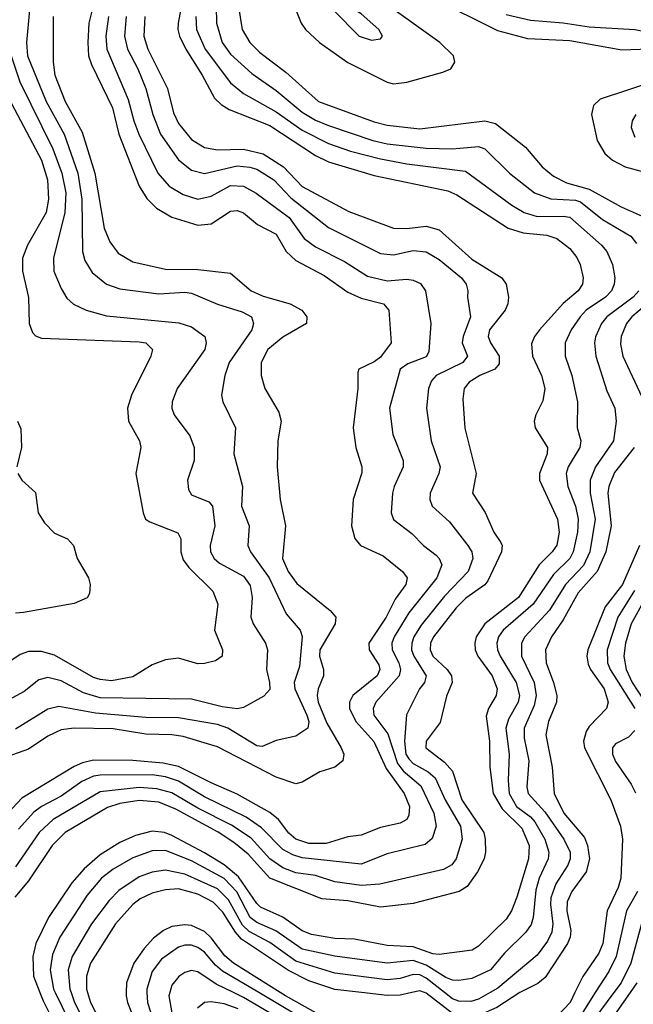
# Model space of a CAD drawing. Header units: inches. Extents: x 1308407 to 1441228, y 959628 to 1036311.
# Tile 45 of 256: x 1336343 to 1338225, y 989964 to 992980. Entities that reach past the tile are written whole.
import ezdxf

# ---------------------------------------------------------------- set-up
doc = ezdxf.new("R2010")
doc.units = ezdxf.units.IN
doc.header["$MEASUREMENT"] = 0
doc.layers.add('B3938', color=7, linetype='Continuous')
doc.layers.add('B3939', color=7, linetype='Continuous')

msp = doc.modelspace()

# ---------------------------------------------------------------- linework, layer by layer
at = {"layer": 'B3938', "color": 5}
for points, elevation in [([(1336405.3, 990000), (1336415, 989975), (1336467.3, 989870)], 3420), ([(1336452.2, 990000), (1336515.2, 989870)], 3440), ([(1336500.8, 990000), (1336511.2, 989970), (1336562.4, 989870)], 3460), ([(1336551.3, 990000), (1336560.6, 989970), (1336604.4, 989884.4)], 3480), ([(1336670.1, 990000), (1336669.8, 989990.2), (1336673.9, 989970), (1336706.9, 989886.9)], 3520), ([(1336733.4, 990000), (1336735.5, 989970), (1336761.3, 989890)], 3540), ([(1336803.4, 990000), (1336800.5, 989990), (1336819.6, 989879.6)], 3560), ([(1338164.9, 990000), (1338083.3, 989890), (1338056.4, 989863.6), (1337990, 989812), (1337928.1, 989791.9), (1337830, 989786.7), (1337750, 989764.3), (1337710, 989758.6), (1337670, 989766.6), (1337590, 989812.1), (1337370, 989826.9), (1337250, 989855.2), (1337030, 989985.2), (1336998.7, 990000)], 3560), ([(1338108.4, 990000), (1338070, 989940.1), (1338026.7, 989893.3), (1337990, 989865.3), (1337910, 989830), (1337810, 989821), (1337750, 989802.4), (1337710, 989796.6), (1337670, 989805.4), (1337610, 989846.7), (1337590, 989855.1), (1337390, 989864.2), (1337310, 989877.2), (1337262.1, 989890), (1337076.3, 990000)], 3540), ([(1338046, 990000), (1338031.3, 989970), (1337990, 989926.9), (1337887.9, 989872.1), (1337810, 989861.8), (1337750, 989843.2), (1337710, 989837.5), (1337670, 989846.8), (1337610, 989892), (1337590, 989900.8), (1337430, 989902.6), (1337310, 989917.9), (1337270, 989928), (1337157.9, 989990), (1337142, 990000)], 3520), ([(1337545.8, 990000), (1337510, 989992.2), (1337470, 989991.1), (1337391.6, 990000)], 3480), ([(1337876.7, 990000), (1337806.1, 989953.9), (1337750, 989930), (1337710, 989923.2), (1337670, 989935.5), (1337590, 989998.3), (1337585.1, 990000)], 3480), ([(1337786.1, 990000), (1337750, 989979.4), (1337727, 989973), (1337690, 989973.8), (1337670, 989981.1), (1337646.2, 990000)], 3460), ([(1338214.9, 990000), (1338126.1, 989873.9)], 3580), ([(1337013.5, 989950), (1336970, 989965.4), (1336930, 989971.6), (1336910, 989969.4), (1336888.3, 989951.7)], 3580)]:
    msp.add_lwpolyline(points, dxfattribs=dict(at, elevation=elevation))
at = {"layer": 'B3939', "color": 5}
for points, elevation in [([(1337210, 993195.4), (1337190, 993189.1), (1337176.6, 993170), (1337171, 993150), (1337168.5, 993090), (1337189.7, 993010), (1337206.1, 992970), (1337220.1, 992950), (1337262.8, 992910), (1337350, 992849.2), (1337470, 992789.2), (1337490, 992784.2), (1337530, 992789.3), (1337640.7, 992819.3), (1337665.1, 992830), (1337677.8, 992850), (1337673.3, 992870), (1337631.2, 992910), (1337470, 993025.9), (1337310, 993150.2), (1337230, 993192.6)], 3520), ([(1337310, 993038.9), (1337299.5, 993030), (1337304.6, 993010), (1337384, 992930), (1337422.6, 992917.4), (1337450, 992921.6), (1337455.8, 992930), (1337444.4, 992950), (1337390, 992998.5), (1337330, 993034.5)], 3540)]:
    msp.add_lwpolyline(points, close=True, dxfattribs=dict(at, elevation=elevation))
for points, elevation in [([(1336944.2, 993124.2), (1336946.5, 992970), (1336964.1, 992910), (1336990, 992874.2), (1337055, 992815), (1337130, 992763), (1337210, 992696.9), (1337250, 992672.9), (1337290, 992656.2), (1337426.7, 992610), (1337470, 992599.7), (1337590, 992586.9), (1337670, 992585.1), (1337750, 992591.7), (1337770, 992584.6), (1337845.3, 992510), (1337922.3, 992450), (1337972, 992432), (1338047.8, 992427.8), (1338062.7, 992422.7), (1338130, 992367.9), (1338217, 992317.1), (1338235, 992295)], 3460), ([(1336848, 993070), (1336828.8, 992970), (1336828.7, 992950), (1336833.2, 992930), (1336852.3, 992890), (1336903.1, 992810), (1336940.3, 992740.3), (1336960.8, 992720.8), (1336985.6, 992705.6), (1337110, 992655.7), (1337250, 992564.6), (1337290, 992544.8), (1337430, 992503.3), (1337655.9, 992455.9), (1337683.6, 992443.6), (1337841.6, 992341.6), (1337887.3, 992327.3), (1337959.8, 992319.8), (1337990.4, 992310.4), (1338030, 992279.5), (1338051.8, 992251.8), (1338062.3, 992230), (1338071.1, 992190), (1338069, 992170), (1338055.4, 992150), (1338010, 992111.3), (1337937.6, 992030), (1337921.8, 992010), (1337912.6, 991987.4), (1337915.7, 991950), (1337943.8, 991890), (1337953.2, 991850), (1337947, 991813), (1337925.6, 991770), (1337921.1, 991750), (1337924.1, 991730), (1337961.6, 991670), (1337960.5, 991650), (1337937, 991590), (1337937.2, 991570), (1337992.4, 991450), (1337997.7, 991410), (1337990, 991370.8), (1337976.2, 991350), (1337936, 991310), (1337873.2, 991210), (1337769.7, 991130), (1337743.5, 991090), (1337738.8, 991070), (1337740.2, 991050), (1337748.5, 991030), (1337791.7, 990970), (1337807.1, 990930), (1337804.1, 990910), (1337781, 990870), (1337773.4, 990846.6), (1337784.4, 990770), (1337785, 990690), (1337795.6, 990610), (1337822.6, 990562.6), (1337883.1, 990503.1), (1337906, 990450), (1337903.5, 990410), (1337867.8, 990292.2), (1337851.3, 990250), (1337834.9, 990225.1), (1337750, 990142.1), (1337730.4, 990129.6), (1337630, 990116.7), (1337610, 990119.1), (1337550, 990140.1), (1337470, 990144.1), (1337370, 990163.6), (1337310, 990165.6), (1337238.2, 990178.2), (1337210, 990189), (1337150, 990231.1), (1337082, 990262), (1337070, 990272.7), (1337014.6, 990354.6), (1336970, 990390.8), (1336910, 990428.2), (1336810, 990480.9), (1336787.6, 990490), (1336750, 990494.2), (1336698.7, 990481.3), (1336650, 990459.9), (1336590, 990422), (1336540.7, 990379.3), (1336503.7, 990336.3), (1336431.9, 990230), (1336393.3, 990150), (1336384, 990110), (1336386.1, 990050), (1336405.3, 990000)], 3420), ([(1337003.4, 993090), (1337025.6, 992950), (1337049, 992910), (1337079.7, 992879.7), (1337159.2, 992819.2), (1337260.1, 992730), (1337430, 992667), (1337470, 992657), (1337570, 992646.3), (1337770, 992670.9), (1337802.5, 992662.5), (1337894, 992590), (1337945.4, 992530), (1337980.7, 992500.7), (1338020.5, 992480.5), (1338090, 992461.6), (1338187.2, 992407.2), (1338270.9, 992370)], 3480), ([(1338610, 993033.3), (1338470, 992942.4), (1338370, 992899.5), (1338330, 992891.6), (1338190, 992887.4), (1338030, 992916), (1337901.7, 992921.7), (1337810, 992946.5), (1337610, 993045.8)], 3480), ([(1336565.8, 993010), (1336555.6, 992970), (1336551.9, 992910), (1336554.7, 992870), (1336563.3, 992843.3), (1336628.3, 992710), (1336647.4, 992630), (1336709.3, 992470), (1336732.8, 992432.8), (1336763.1, 992403.1), (1336810, 992374.9), (1336890, 992350.9), (1336930, 992355.1), (1336990, 992394.1), (1337010, 992395.9), (1337030, 992389.1), (1337072.5, 992352.5), (1337130, 992323.1), (1337160.8, 992270), (1337190, 992243.1), (1337276.8, 992196.8), (1337350, 992145.5), (1337390, 992127.2), (1337458.8, 992110), (1337475.6, 992090), (1337482.7, 991990), (1337450, 991946.9), (1337430, 991932.1), (1337383.1, 991910), (1337380.3, 991899.7), (1337379.8, 991850), (1337365.4, 991730), (1337373.9, 991670), (1337392.8, 991610), (1337392.1, 991592.1), (1337365.9, 991510), (1337361, 991430), (1337370.6, 991390.6), (1337388.2, 991370), (1337457.9, 991337.9), (1337517.4, 991290), (1337531.4, 991270), (1337526.9, 991250), (1337494.9, 991205.1), (1337467.3, 991150), (1337414.2, 991070), (1337415, 991050), (1337444.3, 991004.3), (1337447.6, 990990), (1337439.9, 990970), (1337365.1, 990910), (1337354.7, 990890), (1337354.6, 990870), (1337374.3, 990830), (1337429.4, 990769.4), (1337466.7, 990686.7), (1337522, 990610), (1337538.5, 990570), (1337537.1, 990542.9), (1337530.1, 990529.9), (1337510, 990519), (1337450, 990505.7), (1337390, 990481.9), (1337350, 990477.3), (1337282.9, 990457.1), (1337230, 990456.5), (1337189.9, 990470), (1337168.6, 990488.6), (1337137.2, 990530), (1337110, 990551.9), (1337010, 990607.9), (1336930, 990642.2), (1336830, 990692.7), (1336783.2, 990703.2), (1336690, 990711.2), (1336570, 990711.5), (1336536, 990704), (1336510, 990692.7), (1336350, 990595.5), (1336307.3, 990550)], 3320), ([(1336373, 993010), (1336364.5, 992910), (1336367.2, 992870), (1336424.8, 992730), (1336479.9, 992630), (1336521.7, 992510), (1336534.2, 992430), (1336536, 992270), (1336542.9, 992242.9), (1336565.6, 992205.6), (1336610, 992170.1), (1336650, 992156.1), (1336770, 992140.9), (1336850, 992145.5), (1336870, 992142.6), (1336950, 992108.6), (1337025.1, 992085.1), (1337054.3, 992070), (1337060.7, 992050), (1337054.7, 992030), (1336985.9, 991930), (1336972.3, 991890), (1336962.6, 991830), (1336966.6, 991810), (1337004.6, 991730), (1337000.1, 991650), (1337026.9, 991550), (1337023.6, 991490), (1337047.1, 991430), (1337042.7, 991370), (1337051.1, 991350), (1337108.7, 991270), (1337160, 991160), (1337203.5, 991110), (1337210, 991090.4), (1337201.2, 990998.8), (1337185.3, 990950), (1337187.2, 990930), (1337224.3, 990850), (1337229.5, 990830), (1337226.5, 990810), (1337190, 990785.2), (1337130, 990772.5), (1337086.4, 990753.6), (1337070, 990755.8), (1336982, 990810), (1336950, 990820.7), (1336830, 990841.7), (1336730, 990842.8), (1336575.9, 990855.9), (1336463.4, 990876.6), (1336430, 990868.1), (1336330, 990806.5)], 3260), ([(1338528.1, 993031.9), (1338446.1, 992973.9), (1338390, 992947), (1338350, 992934.8), (1338310, 992933.2), (1338230, 992949.3), (1338090, 992957.3), (1338010.1, 992969.9), (1337910, 992978.1), (1337835.5, 992995.4)], 3460), ([(1336445.8, 992990), (1336446, 992850), (1336450.6, 992810), (1336482.3, 992730), (1336535.4, 992635.4), (1336573.9, 992510), (1336601.9, 992341.9), (1336619.5, 992299.5), (1336645.2, 992265.2), (1336690, 992238.6), (1336790, 992216.4), (1336890, 992215.5), (1336990, 992203.4), (1337053, 992150), (1337090, 992133.8), (1337172.5, 992110), (1337208.8, 992090), (1337223.5, 992070), (1337222.3, 992050), (1337150, 992007.7), (1337104.6, 991970), (1337084.3, 991930), (1337083.8, 991890), (1337095, 991850), (1337137.6, 991777.6), (1337145.3, 991750), (1337135.3, 991690), (1337133.1, 991610), (1337142.4, 991510), (1337157.9, 991430), (1337149.2, 991330), (1337166.7, 991290), (1337193.1, 991253.1), (1337295.6, 991170), (1337312.6, 991150), (1337310.9, 991130), (1337263.3, 991050), (1337262.7, 991030), (1337275.1, 990990), (1337275, 990970), (1337258.1, 990930), (1337255.8, 990910), (1337259, 990890), (1337285.4, 990825.4), (1337329.3, 990750), (1337336.8, 990730), (1337334.5, 990710), (1337310, 990690.6), (1337263.5, 990676.5), (1337210, 990644.1), (1337190, 990639.6), (1337130, 990659.6), (1336950, 990753), (1336844.2, 990784.2), (1336809.7, 990789.7), (1336730, 990791.9), (1336630, 990807.7), (1336510, 990809.7), (1336470, 990804.9), (1336430, 990785.7), (1336370, 990745.9), (1336290, 990717.3)], 3280), ([(1336726.7, 992990), (1336724, 992930), (1336735.8, 992890), (1336796.4, 992770), (1336815.2, 992695.2), (1336830, 992662.4), (1336870, 992613.6), (1336910, 992588.5), (1336950, 992581.8), (1337030, 992583.8), (1337090, 992569), (1337152, 992530), (1337210, 992468.8), (1337353, 992393), (1337490, 992342.1), (1337530, 992340.2), (1337590, 992347.7), (1337630, 992336.3), (1337730, 992246.5), (1337821.7, 992190), (1337835.1, 992170), (1337842.6, 992130), (1337840.4, 992110), (1337831.9, 992090), (1337784.3, 992030), (1337779.4, 992010), (1337786.9, 991990), (1337813.3, 991950), (1337814, 991926), (1337800.8, 991910), (1337754.1, 991890), (1337721.1, 991870), (1337706.5, 991850), (1337701.9, 991818.1), (1337708.7, 991728.7), (1337742.7, 991590), (1337732.3, 991530), (1337770.8, 991470.8), (1337797.3, 991410), (1337818.5, 991378.5), (1337822.3, 991370), (1337820.7, 991350), (1337779.1, 991260.9), (1337770, 991248.9), (1337711.7, 991208.3), (1337681.3, 991178.7), (1337611.8, 991090), (1337603.4, 991070), (1337601.6, 991050), (1337609.7, 991030), (1337654.6, 990990), (1337667.7, 990970), (1337669.4, 990950), (1337652.3, 990907.7), (1337632.9, 990827.1), (1337590.2, 990770), (1337588.4, 990750), (1337645.8, 990705.8), (1337670, 990678.1), (1337699.1, 990590), (1337766.2, 990490), (1337771.1, 990470), (1337771.6, 990430), (1337767.2, 990410), (1337747.5, 990370), (1337715, 990325), (1337690.7, 990309.4), (1337550, 990272.4), (1337450, 990261.9), (1337350, 990281.1), (1337270, 990287.2), (1337110.8, 990350.8), (1337044.3, 990424.3), (1337000, 990460), (1336951.6, 990491.6), (1336822.1, 990562.1), (1336770, 990582.9), (1336710, 990588), (1336650, 990578.7), (1336612.8, 990567.2), (1336482.5, 990490), (1336442.6, 990450), (1336370, 990342.4), (1336328.1, 990291.9)], 3380), ([(1336670.3, 992990), (1336664.7, 992930), (1336673.6, 992890), (1336705.7, 992830), (1336730.1, 992770), (1336751.4, 992690), (1336775.5, 992630), (1336830, 992550.7), (1336870, 992519.1), (1336910, 992509.3), (1337010, 992532.4), (1337049, 992529), (1337070, 992521.9), (1337122.8, 992490), (1337175, 992435), (1337290, 992343.4), (1337450, 992264.2), (1337490, 992259.7), (1337550, 992273.2), (1337590, 992269.2), (1337630, 992245.6), (1337698, 992190), (1337712.1, 992170), (1337717.8, 992150), (1337716.3, 992130), (1337725.5, 992070), (1337703, 992010), (1337699.9, 991990), (1337717, 991950), (1337702, 991930), (1337620.4, 991890), (1337605.8, 991874.2), (1337596.8, 991850), (1337590.7, 991790), (1337605.2, 991690), (1337632.4, 991610), (1337628.4, 991590), (1337602.1, 991530), (1337600.5, 991510), (1337607.9, 991490), (1337661.8, 991441.8), (1337717.9, 991370), (1337730.1, 991350), (1337733.1, 991330), (1337718.3, 991290), (1337645.8, 991214.2), (1337574.3, 991125.7), (1337551.8, 991090), (1337545.3, 991070), (1337545.1, 991050), (1337552.2, 991030), (1337590.1, 990970), (1337584.4, 990950), (1337569.1, 990930), (1337529.7, 990850.3), (1337523.6, 990770), (1337527.9, 990730), (1337536.1, 990716.1), (1337550, 990701.2), (1337596.3, 990676.3), (1337617.6, 990657.6), (1337648.2, 990590), (1337695.2, 990510), (1337699.9, 990470), (1337682, 990410), (1337668.7, 990391.3), (1337642.7, 990377.3), (1337447.7, 990332.3), (1337391.6, 990328.4), (1337310, 990339.1), (1337250, 990358.9), (1337190, 990367.2), (1337150, 990382.1), (1337110, 990409.6), (1337052.7, 990472.7), (1336993, 990513), (1336890, 990564.8), (1336810, 990611.9), (1336764.3, 990624.3), (1336710, 990628), (1336590, 990614.9), (1336446.1, 990530), (1336402.8, 990490), (1336330, 990385.1)], 3360), ([(1336615.5, 992990), (1336607, 992930), (1336610.4, 992890), (1336675.9, 992735.9), (1336693.1, 992670), (1336709.1, 992630), (1336766.9, 992510), (1336801.4, 992470), (1336844.8, 992444.8), (1336890, 992430.9), (1336930, 992440.1), (1336990, 992472.5), (1337030, 992470.1), (1337068.8, 992448.8), (1337170, 992374), (1337216.1, 992310), (1337250, 992284), (1337339.7, 992239.7), (1337410, 992194.3), (1337470, 992179.9), (1337530, 992185.1), (1337550, 992182.8), (1337572.1, 992172.1), (1337587.5, 992150), (1337603.8, 992050), (1337597.7, 991962.3), (1337590, 991947.6), (1337534, 991926), (1337510.1, 991910), (1337477.5, 991790), (1337487.2, 991710), (1337519.3, 991630), (1337519.6, 991610), (1337491.2, 991550), (1337486.6, 991530), (1337482.4, 991470), (1337490, 991449.3), (1337546.1, 991406.1), (1337581.8, 991370), (1337620, 991340), (1337630.1, 991330), (1337637.8, 991310), (1337622.2, 991270), (1337536.7, 991163.3), (1337491.9, 991090), (1337484.9, 991070), (1337485.5, 991050), (1337506, 991010), (1337511.4, 990990), (1337507.4, 990970), (1337435.8, 990890), (1337427, 990870), (1337428.9, 990850), (1337472.6, 990792.6), (1337501.7, 990701.7), (1337519, 990679), (1337572.9, 990632.9), (1337613.2, 990550), (1337620.5, 990510), (1337608.2, 990471.8), (1337586.6, 990453.5), (1337470, 990425.3), (1337390, 990393), (1337210, 990412.4), (1337181.4, 990421.4), (1337150, 990438.6), (1337084.9, 990504.9), (1337037.3, 990537.3), (1336910, 990599.8), (1336830, 990647.5), (1336790, 990660.5), (1336750, 990666.9), (1336590, 990666), (1336570, 990662.4), (1336533.7, 990646.3), (1336470, 990601.4), (1336410.1, 990570), (1336387, 990553), (1336339.2, 990500.8)], 3340), ([(1336883, 992990), (1336885.1, 992950), (1336911.6, 992890), (1336990, 992787.2), (1337030, 992753.9), (1337130, 992698.3), (1337210, 992641.4), (1337290, 992601.3), (1337357.4, 992577.4), (1337450, 992553.8), (1337530, 992538.9), (1337710, 992516), (1337852.3, 992412.3), (1337890, 992389.7), (1337930, 992377), (1338010, 992378.6), (1338030, 992375.1), (1338127.2, 992290), (1338144, 992270), (1338160.8, 992230), (1338167.8, 992190), (1338166.5, 992170), (1338158.5, 992150), (1338139.4, 992130), (1338080.8, 992090), (1338061.9, 992070), (1338034.2, 992030), (1338015.5, 991990), (1338016.4, 991950), (1338036, 991890), (1338053.3, 991810), (1338053.2, 991730), (1338064.1, 991690), (1338061, 991670), (1338025.4, 991610), (1338019.1, 991590), (1338024.1, 991550), (1338047.9, 991490), (1338056.2, 991450), (1338054.1, 991410), (1338040.7, 991350), (1338030, 991329.9), (1337979.7, 991280.3), (1337917.6, 991190), (1337826.1, 991110), (1337811.6, 991090), (1337806.2, 991070), (1337808.3, 991050), (1337816.7, 991030), (1337865.7, 990950), (1337875.5, 990910), (1337872.2, 990890), (1337842.1, 990837.9), (1337834.2, 990810), (1337844.4, 990730), (1337841.2, 990650), (1337844.6, 990610), (1337866.7, 990570), (1337910, 990538.6), (1337923.2, 990523.2), (1337953.6, 990470), (1337966.1, 990430), (1337964.2, 990410), (1337936.5, 990350), (1337926.1, 990313.9), (1337917.9, 990230), (1337911.4, 990208.6), (1337895.3, 990184.7), (1337830, 990120.2), (1337787.1, 990070), (1337730, 990042.7), (1337690, 990036.6), (1337670, 990038.1), (1337650, 990045.9), (1337590, 990083.6), (1337550, 990098.1), (1337470, 990089.7), (1337310, 990111.3), (1337210, 990132.8), (1337129.2, 990189.2), (1337070, 990214.7), (1337050.5, 990230), (1337008.7, 990308.7), (1336970, 990349.3), (1336870, 990403.2), (1336790, 990435.5), (1336750, 990434.4), (1336690, 990413.2), (1336630, 990378.3), (1336594.1, 990350), (1336550, 990298.8), (1336466.3, 990170), (1336443.6, 990116.4), (1336436.9, 990070), (1336447.4, 990010), (1336452.2, 990000)], 3440), ([(1336316.9, 992870), (1336343.8, 992790), (1336445, 992585), (1336472.4, 992510), (1336484.8, 992450), (1336481.9, 992390), (1336446.8, 992250), (1336448.1, 992210), (1336470, 992156.9), (1336487.5, 992127.5), (1336508.8, 992108.8), (1336547.6, 992090), (1336610, 992073.2), (1336831.8, 992051.8), (1336870, 992039.2), (1336911, 992010), (1336915, 991990), (1336910.7, 991970), (1336826.4, 991850), (1336810.9, 991810), (1336810.2, 991790), (1336816.5, 991770), (1336865.2, 991705.2), (1336878.7, 991670), (1336878.5, 991630), (1336857.8, 991570), (1336860.7, 991540.7), (1336870, 991525.2), (1336923.7, 991503.7), (1336935, 991490), (1336941.6, 991430), (1336927.1, 991370), (1336928.6, 991350), (1336940.1, 991330), (1336955.8, 991315.8), (1337030, 991275.7), (1337050, 991246.5), (1337056.4, 991210), (1337051.6, 991150), (1337058.8, 991130), (1337097, 991070), (1337103.1, 991050), (1337099.7, 990990), (1337109.6, 990950), (1337110, 990928.2), (1337092.1, 990907.9), (1337030, 990873.7), (1337010, 990869.5), (1336964.3, 990875.7), (1336870, 990898.5), (1336590, 990902.9), (1336538.5, 990918.5), (1336470, 990954.9), (1336430, 990965.3), (1336402.4, 990957.7), (1336357.3, 990922.7), (1336310, 990896.7)], 3240), ([(1338390, 992825), (1338123.5, 992736.5), (1338102.9, 992717.1), (1338097.2, 992690), (1338113.9, 992610), (1338137.2, 992570), (1338161.2, 992550), (1338200.2, 992530), (1338290, 992504.7)], 3520), ([(1336271.4, 992810), (1336410.2, 992550.2), (1336428.2, 992490), (1336431.8, 992430), (1336424.3, 992390), (1336367.2, 992290), (1336351.6, 992250), (1336352.4, 992210), (1336370.6, 992129.4), (1336372.5, 992050), (1336382.4, 992022.4), (1336392.2, 992012.2), (1336410, 992005.1), (1336710, 991993.8), (1336730.3, 991990), (1336750.1, 991970.1), (1336745.9, 991950), (1336686, 991830), (1336673.6, 991790), (1336677.3, 991750), (1336711, 991690), (1336715, 991670), (1336699.8, 991590), (1336721.7, 991470), (1336729.2, 991450), (1336742.1, 991442.1), (1336828.6, 991408.6), (1336837.9, 991390), (1336837.7, 991350), (1336845.1, 991325.1), (1336862.1, 991302.1), (1336935.7, 991230), (1336951.2, 991190), (1336940.8, 991110), (1336965.5, 991050), (1336964.7, 991030), (1336943.6, 991016.4), (1336910, 991008.2), (1336890, 991007.3), (1336830, 991024.7), (1336790, 991019.2), (1336750, 991004.4), (1336690, 990966.7), (1336625.1, 990954.9), (1336590, 990958.6), (1336570, 990965.6), (1336450, 991033.8), (1336410, 991044.3), (1336370, 991044.9), (1336344.4, 991035.6), (1336284.9, 990995.1)], 3220), ([(1338232.9, 992690), (1338221.5, 992670), (1338218, 992650), (1338230, 992620.7)], 3540), ([(1338241.9, 992150), (1338224.5, 992130), (1338143.7, 992070), (1338127.4, 992050), (1338109.1, 992009.1), (1338105.5, 991990), (1338109.7, 991950), (1338143.4, 991843.4), (1338167.8, 991790), (1338172.7, 991750), (1338164, 991690), (1338108.9, 991610), (1338092.2, 991570), (1338093, 991530), (1338107.8, 991450), (1338091.6, 991350), (1338071.9, 991308.1), (1338016.8, 991250), (1337968.2, 991171.8), (1337892.7, 991090), (1337881.7, 991070), (1337881.9, 991030), (1337921.3, 990950), (1337927.2, 990910), (1337920.9, 990879.1), (1337889.8, 990810), (1337890, 990779.3), (1337904.4, 990710), (1337898.6, 990630), (1337902.4, 990610), (1337953.9, 990553.9), (1338012.4, 990470), (1338031, 990430), (1338031, 990410), (1338024.4, 990390), (1337987.3, 990332.7), (1337972.1, 990290), (1337970.5, 990270), (1337978.1, 990210), (1337975.1, 990184.9), (1337962.1, 990157.9), (1337930, 990115), (1337810, 990013.7), (1337786.1, 990000)], 3460), ([(1338292, 992130), (1338220.6, 992070), (1338204.1, 992050), (1338187.4, 992010), (1338185.9, 991985.9), (1338193.2, 991950), (1338258.1, 991810)], 3480), ([(1336336.9, 991750), (1336346.8, 991726.8), (1336348.5, 991670), (1336334.7, 991610)], 3180), ([(1338228, 991670), (1338167, 991593), (1338149.4, 991550.6), (1338146.8, 991530), (1338157.3, 991430), (1338141.1, 991350), (1338114.5, 991290), (1338055.6, 991224.4), (1338010, 991141.4), (1337973.7, 991090), (1337955.2, 991050), (1337957.4, 991010), (1337980.2, 990950), (1337990.1, 990910), (1337989.7, 990890), (1337964.6, 990830), (1337957, 990790), (1337976.6, 990690), (1337982.4, 990610), (1338011.4, 990550), (1338074.9, 990474.9), (1338084.6, 990450), (1338090.3, 990410), (1338080.1, 990370), (1338036.3, 990310), (1338022.6, 990277.4), (1338021, 990250), (1338033.1, 990190), (1338031.5, 990170), (1338023, 990150), (1337954.2, 990045.8), (1337932.4, 990027.6), (1337878.7, 990001.3), (1337876.7, 990000)], 3480), ([(1336337.5, 991590), (1336350.2, 991570), (1336391.4, 991531.4), (1336399.6, 991470), (1336419.1, 991439.1), (1336450, 991407.7), (1336490.2, 991390), (1336508.5, 991370), (1336519.5, 991330), (1336554.4, 991270), (1336559.2, 991250), (1336557.6, 991222.4), (1336550, 991208.7), (1336510, 991191.6), (1336355.3, 991164.7), (1336330, 991162.2)], 3180), ([(1338244.3, 991370), (1338192, 991250), (1338138.8, 991181.2), (1338085.8, 991050), (1338082.6, 991030), (1338086.4, 991006.4), (1338093.4, 990990), (1338136, 990930), (1338148.2, 990890), (1338142.8, 990870), (1338090, 990815.2), (1338080.5, 990799.4), (1338072.4, 990770), (1338075.7, 990750), (1338156, 990590), (1338185.8, 990510), (1338191.4, 990470), (1338186.7, 990350), (1338178.3, 990321.7), (1338144.8, 990250), (1338131.5, 990150), (1338119.7, 990120.3), (1338070, 990048.8), (1338046, 990000)], 3520), ([(1338228.7, 991231.3), (1338177.3, 991150), (1338145.2, 991050), (1338146.1, 991010), (1338153.5, 990990), (1338229.4, 990870)], 3540), ([(1338265.4, 991214.6), (1338218.7, 991130), (1338200.8, 991070), (1338196.1, 991030), (1338202.8, 990990), (1338221.5, 990950), (1338273.8, 990870)], 3560), ([(1338230, 990802.4), (1338210, 990782.6), (1338170, 990761.5), (1338161.5, 990750), (1338160.7, 990730), (1338170, 990707.6), (1338218.7, 990638.7), (1338231.8, 990611.8)], 3540), ([(1337646.2, 990000), (1337590, 990044.5), (1337570, 990053.9), (1337550, 990055.7), (1337510, 990043.5), (1337470, 990039), (1337310, 990059.3), (1337190, 990095.8), (1337110, 990153.6), (1337047.2, 990187.2), (1337026.9, 990206.9), (1336984.1, 990284.2), (1336950, 990317.5), (1336850, 990363), (1336790, 990374.6), (1336750, 990368.6), (1336710, 990354.1), (1336647.3, 990312.7), (1336618.2, 990281.8), (1336563.6, 990210), (1336503.9, 990110), (1336492.1, 990070), (1336497.4, 990010), (1336500.8, 990000)], 3460), ([(1337391.6, 990000), (1337310, 990009.2), (1337230, 990035.8), (1337167.4, 990067.4), (1337023.6, 990163.6), (1337004.6, 990184.6), (1336966.7, 990246.7), (1336936.8, 990276.8), (1336890, 990301.8), (1336830, 990317.6), (1336790, 990314.9), (1336750, 990304.9), (1336713.2, 990286.8), (1336690, 990269.5), (1336637, 990210), (1336560.8, 990090), (1336548.5, 990050), (1336548.2, 990010), (1336551.3, 990000)], 3480), ([(1338238.1, 990310), (1338204.3, 990250), (1338172.2, 990110), (1338150, 990064.9), (1338108.4, 990000)], 3540), ([(1337142, 990000), (1336999.3, 990090), (1336972.3, 990112.3), (1336930, 990167.6), (1336910, 990186.7), (1336870, 990205.2), (1336850, 990207.9), (1336810, 990201.9), (1336784.4, 990190), (1336753.8, 990166.2), (1336724.6, 990135.4), (1336693.7, 990090), (1336671, 990030), (1336670.1, 990000)], 3520), ([(1338254.2, 990225.8), (1338217.1, 990090), (1338187.2, 990030), (1338164.9, 990000)], 3560), ([(1337076.3, 990000), (1336965.6, 990065.6), (1336943.7, 990083.7), (1336910, 990123.3), (1336890, 990138.5), (1336870, 990145.3), (1336850, 990145.3), (1336830, 990139.2), (1336777.7, 990102.3), (1336750, 990064.5), (1336732.7, 990010), (1336733.4, 990000)], 3540), ([(1336998.7, 990000), (1336945.3, 990025.3), (1336890, 990063.1), (1336870, 990067.6), (1336850, 990061.6), (1336831, 990049), (1336810, 990022.9), (1336803.4, 990000)], 3560), ([(1338236, 990030), (1338214.9, 990000)], 3580), ([(1337585.1, 990000), (1337570, 990005.3), (1337545.8, 990000)], 3480)]:
    msp.add_lwpolyline(points, dxfattribs=dict(at, elevation=elevation))

doc.saveas('drawing.dxf')
